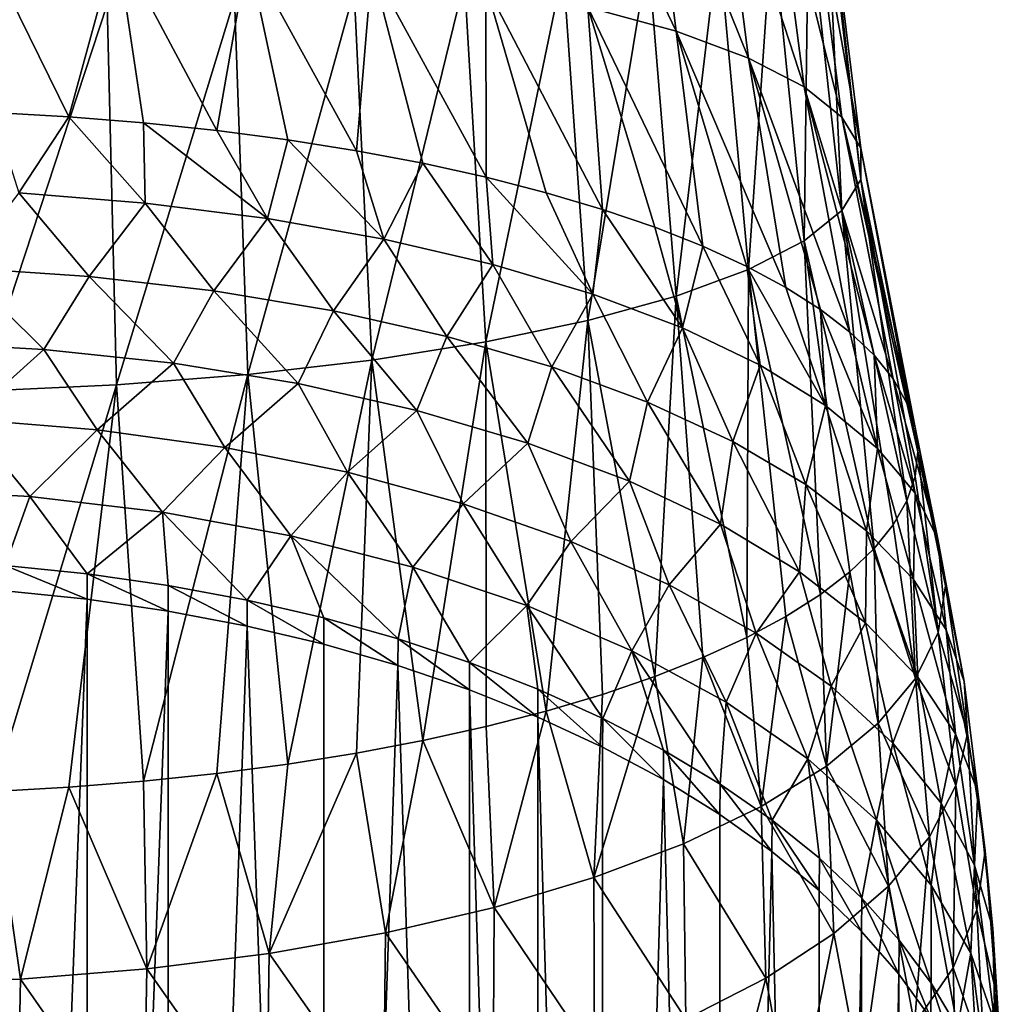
# Model space of a CAD drawing. Header units: metres. Extents: x -109 to 109, y -67 to 73.
# Tile 231 of 253: x 78 to 89, y 7 to 18. Entities that reach past the tile are written whole.
import ezdxf

# ---------------------------------------------------------------- set-up
doc = ezdxf.new("R2010")
doc.units = ezdxf.units.M
doc.layers.add('solid_508035_K244200000C76', color=7, linetype='CONTINUOUS')

msp = doc.modelspace()

# ---------------------------------------------------------------- linework, layer by layer
at = {"layer": 'solid_508035_K244200000C76'}
for points in [[(85.474907, 17.878889, -0.740767), (85.176659, 20.26729, -1.012772), (84.261925, 20.411709, 0.102039)], [(85.474907, 17.878889, -0.740767), (84.261925, 20.411709, 0.102039), (84.528732, 18.139994, 0.392305)], [(86.253181, 17.591105, -1.989613), (85.92907, 20.108118, -2.241492), (85.176659, 20.26729, -1.012772)], [(86.253181, 17.591105, -1.989613), (85.176659, 20.26729, -1.012772), (85.474907, 17.878889, -0.740767)], [(86.850998, 17.282297, -3.329685), (86.507019, 19.937317, -3.559968), (85.92907, 20.108118, -2.241492)], [(86.850998, 17.282297, -3.329685), (85.92907, 20.108118, -2.241492), (86.253181, 17.591105, -1.989613)], [(87.256119, 16.958179, -4.736196), (86.898674, 19.758047, -4.943811), (86.507019, 19.937317, -3.559968)], [(87.256119, 16.958179, -4.736196), (86.507019, 19.937317, -3.559968), (86.850998, 17.282297, -3.329685)], [(87.45932, 16.624619, -6.183687), (87.095123, 19.573555, -6.367974), (86.898674, 19.758047, -4.943811)], [(87.45932, 16.624619, -6.183687), (86.898674, 19.758047, -4.943811), (87.256119, 16.958179, -4.736196)], [(87.45932, 16.287889, -7.644932), (87.095123, 19.38731, -7.805671), (87.095123, 19.573555, -6.367974)], [(87.45932, 16.287889, -7.644932), (87.095123, 19.573555, -6.367974), (87.45932, 16.624619, -6.183687)], [(87.256119, 15.954329, -9.092422), (86.898674, 19.202818, -9.229834), (87.095123, 19.38731, -7.805671)], [(87.256119, 15.954329, -9.092422), (87.095123, 19.38731, -7.805671), (87.45932, 16.287889, -7.644932)], [(86.850998, 15.630212, -10.498934), (86.507019, 19.02355, -10.613678), (86.898674, 19.202818, -9.229834)], [(86.850998, 15.630212, -10.498934), (86.898674, 19.202818, -9.229834), (87.256119, 15.954329, -9.092422)], [(86.253181, 15.321404, -11.839005), (85.92907, 18.852749, -11.932154), (86.507019, 19.02355, -10.613678)], [(86.253181, 15.321404, -11.839005), (86.507019, 19.02355, -10.613678), (86.850998, 15.630212, -10.498934)], [(77.995644, 18.90004, 3.690535), (78.139008, 17.008709, 4.209717), (78.953011, 16.962015, 4.070701)], [(79.463768, 18.83148, 3.393018), (77.995644, 18.90004, 3.690535), (78.953011, 16.962015, 4.070701)], [(79.463768, 18.83148, 3.393018), (78.953011, 16.962015, 4.070701), (79.755684, 16.896976, 3.877068)], [(79.463768, 18.83148, 3.393018), (79.755684, 16.896976, 3.877068), (80.541321, 16.813995, 3.630018)], [(80.876846, 18.718937, 2.904639), (79.463768, 18.83148, 3.393018), (80.541321, 16.813995, 3.630018)], [(85.474907, 15.03362, -13.087852), (85.176659, 18.693575, -13.160873), (85.92907, 18.852749, -11.932154)], [(85.474907, 15.03362, -13.087852), (85.92907, 18.852749, -11.932154), (86.253181, 15.321404, -11.839005)], [(80.876846, 18.718937, 2.904639), (80.541321, 16.813995, 3.630018), (81.304726, 16.713558, 3.331001)], [(80.876846, 18.718937, 2.904639), (81.304726, 16.713558, 3.331001), (82.042816, 16.595947, 2.980853)], [(82.207687, 18.563978, 2.232188), (80.876846, 18.718937, 2.904639), (82.042816, 16.595947, 2.980853)], [(84.528732, 14.772514, -14.220923), (84.261925, 18.549158, -14.275684), (85.176659, 18.693575, -13.160873)], [(84.528732, 14.772514, -14.220923), (85.176659, 18.693575, -13.160873), (85.474907, 15.03362, -13.087852)], [(82.207687, 18.563978, 2.232188), (82.042816, 16.595947, 2.980853), (82.753616, 16.461533, 2.58068)], [(82.207687, 18.563978, 2.232188), (82.753616, 16.461533, 2.58068), (83.434196, 16.310957, 2.132388)], [(83.43235, 18.369682, 1.389041), (82.207687, 18.563978, 2.232188), (83.434196, 16.310957, 2.132388)], [(83.43235, 14.542826, -15.217659), (83.201973, 18.422117, -15.256357), (84.261925, 18.549158, -14.275684)], [(83.43235, 14.542826, -15.217659), (84.261925, 18.549158, -14.275684), (84.528732, 14.772514, -14.220923)], [(82.207687, 14.348531, -16.060808), (82.018013, 18.314653, -16.085917), (83.201973, 18.422117, -15.256357)], [(82.207687, 14.348531, -16.060808), (83.201973, 18.422117, -15.256357), (83.43235, 14.542826, -15.217659)], [(80.876846, 14.19357, -16.733257), (80.7314, 18.228945, -16.74753), (82.018013, 18.314653, -16.085917)], [(80.876846, 14.19357, -16.733257), (82.018013, 18.314653, -16.085917), (82.207687, 14.348531, -16.060808)], [(83.43235, 18.369682, 1.389041), (83.434196, 16.310957, 2.132388), (84.079491, 16.145369, 1.639404)], [(83.43235, 18.369682, 1.389041), (84.079491, 16.145369, 1.639404), (84.684662, 15.966099, 1.105688)], [(84.528732, 18.139994, 0.392305), (83.43235, 18.369682, 1.389041), (84.684662, 15.966099, 1.105688)], [(79.463768, 14.081028, -17.221638), (79.36528, 18.166698, -17.228039), (80.7314, 18.228945, -16.74753)], [(79.463768, 14.081028, -17.221638), (80.7314, 18.228945, -16.74753), (80.876846, 14.19357, -16.733257)], [(77.995644, 14.012468, -17.519154), (77.945946, 18.128778, -17.520761), (79.36528, 18.166698, -17.228039)], [(77.995644, 14.012468, -17.519154), (79.36528, 18.166698, -17.228039), (79.463768, 14.081028, -17.221638)], [(84.528732, 18.139994, 0.392305), (84.684662, 15.966099, 1.105688), (85.246727, 15.774083, 0.534023)], [(84.528732, 18.139994, 0.392305), (85.246727, 15.774083, 0.534023), (85.763626, 15.56988, -0.073926)], [(85.474907, 17.878889, -0.740767), (84.528732, 18.139994, 0.392305), (85.763626, 15.56988, -0.073926)], [(85.474907, 17.878889, -0.740767), (85.763626, 15.56988, -0.073926), (86.233482, 15.354186, -0.716081)], [(85.474907, 17.878889, -0.740767), (86.233482, 15.354186, -0.716081), (86.654457, 15.12809, -1.389209)], [(86.253181, 17.591105, -1.989613), (85.474907, 17.878889, -0.740767), (86.654457, 15.12809, -1.389209)], [(86.253181, 17.591105, -1.989613), (86.654457, 15.12809, -1.389209), (87.024559, 14.892756, -2.089838)], [(86.253181, 17.591105, -1.989613), (87.024559, 14.892756, -2.089838), (87.341591, 14.649516, -2.814003)], [(86.850998, 17.282297, -3.329685), (86.253181, 17.591105, -1.989613), (87.341591, 14.649516, -2.814003)], [(86.850998, 17.282297, -3.329685), (87.341591, 14.649516, -2.814003), (87.603279, 14.399907, -3.557133)], [(86.850998, 17.282297, -3.329685), (87.603279, 14.399907, -3.557133), (87.807739, 14.145382, -4.314897)], [(87.256119, 16.958179, -4.736196), (86.850998, 17.282297, -3.329685), (87.807739, 14.145382, -4.314897)], [(78.415985, 16.145004, 4.479937), (78.953011, 16.962015, 4.070701), (78.139008, 17.008709, 4.209717)], [(78.415985, 16.145004, 4.479937), (79.774094, 16.035044, 4.19555), (78.953011, 16.962015, 4.070701)], [(79.774094, 16.035044, 4.19555), (79.755684, 16.896976, 3.877068), (78.953011, 16.962015, 4.070701)], [(87.256119, 16.958179, -4.736196), (87.807739, 14.145382, -4.314897), (87.954018, 13.886852, -5.084585)], [(87.256119, 16.958179, -4.736196), (87.954018, 13.886852, -5.084585), (88.042053, 13.625088, -5.863903)], [(87.45932, 16.624619, -6.183687), (87.256119, 16.958179, -4.736196), (88.042053, 13.625088, -5.863903)], [(81.087318, 15.868861, 3.765755), (80.541321, 16.813995, 3.630018), (79.755684, 16.896976, 3.877068)], [(79.774094, 16.035044, 4.19555), (81.087318, 15.868861, 3.765755), (79.755684, 16.896976, 3.877068)], [(81.087318, 15.868861, 3.765755), (81.304726, 16.713558, 3.331001), (80.541321, 16.813995, 3.630018)], [(81.087318, 15.868861, 3.765755), (82.336922, 15.648086, 3.194773), (81.304726, 16.713558, 3.331001)], [(82.336922, 15.648086, 3.194773), (82.042816, 16.595947, 2.980853), (81.304726, 16.713558, 3.331001)], [(87.45932, 16.624619, -6.183687), (88.042053, 13.625088, -5.863903), (88.071495, 13.3613, -6.649244)], [(87.45932, 16.287889, -7.644932), (87.45932, 16.624619, -6.183687), (88.071495, 13.3613, -6.649244)], [(82.336922, 15.648086, 3.194773), (82.753616, 16.461533, 2.58068), (82.042816, 16.595947, 2.980853)], [(82.336922, 15.648086, 3.194773), (83.506065, 15.375787, 2.490536), (82.753616, 16.461533, 2.58068)], [(83.506065, 15.375787, 2.490536), (83.434196, 16.310957, 2.132388), (82.753616, 16.461533, 2.58068)], [(84.579605, 15.05627, 1.664181), (84.079491, 16.145369, 1.639404), (83.434196, 16.310957, 2.132388)], [(83.506065, 15.375787, 2.490536), (84.579605, 15.05627, 1.664181), (83.434196, 16.310957, 2.132388)], [(87.256119, 15.954329, -9.092422), (87.45932, 16.287889, -7.644932), (87.954018, 12.835747, -8.213904)], [(87.45932, 16.287889, -7.644932), (88.071495, 13.3613, -6.649244), (88.042053, 13.097512, -7.434586)], [(87.45932, 16.287889, -7.644932), (88.042053, 13.097512, -7.434586), (87.954018, 12.835747, -8.213904)], [(79.170959, 15.246819, 4.696301), (78.415985, 16.145004, 4.479937), (77.79686, 15.339048, 4.906157)], [(79.170959, 15.246819, 4.696301), (79.774094, 16.035044, 4.19555), (78.415985, 16.145004, 4.479937)], [(84.579605, 15.05627, 1.664181), (84.684662, 15.966099, 1.105688), (84.079491, 16.145369, 1.639404)], [(80.509995, 15.092179, 4.344441), (79.774094, 16.035044, 4.19555), (79.170959, 15.246819, 4.696301)], [(80.509995, 15.092179, 4.344441), (81.087318, 15.868861, 3.765755), (79.774094, 16.035044, 4.19555)], [(81.795807, 14.876799, 3.854372), (81.087318, 15.868861, 3.765755), (80.509995, 15.092179, 4.344441)], [(81.795807, 14.876799, 3.854372), (82.336922, 15.648086, 3.194773), (81.087318, 15.868861, 3.765755)], [(84.579605, 15.05627, 1.664181), (85.542412, 14.693881, 0.726947), (84.684662, 15.966099, 1.105688)], [(85.542412, 14.693881, 0.726947), (85.246727, 15.774083, 0.534023), (84.684662, 15.966099, 1.105688)], [(86.850998, 15.630212, -10.498934), (87.256119, 15.954329, -9.092422), (87.603279, 12.322692, -9.741356)], [(87.256119, 15.954329, -9.092422), (87.954018, 12.835747, -8.213904), (87.807739, 12.577217, -8.983592)], [(87.256119, 15.954329, -9.092422), (87.807739, 12.577217, -8.983592), (87.603279, 12.322692, -9.741356)], [(85.542412, 14.693881, 0.726947), (85.763626, 15.56988, -0.073926), (85.246727, 15.774083, 0.534023)], [(83.010918, 14.602893, 3.231139), (82.336922, 15.648086, 3.194773), (81.795807, 14.876799, 3.854372)], [(83.010918, 14.602893, 3.231139), (83.506065, 15.375787, 2.490536), (82.336922, 15.648086, 3.194773)], [(85.542412, 14.693881, 0.726947), (86.379814, 14.293093, -0.309597), (85.763626, 15.56988, -0.073926)], [(86.379814, 14.293093, -0.309597), (86.233482, 15.354186, -0.716081), (85.763626, 15.56988, -0.073926)], [(86.253181, 15.321404, -11.839005), (86.850998, 15.630212, -10.498934), (87.024559, 11.829844, -11.208651)], [(86.850998, 15.630212, -10.498934), (87.603279, 12.322692, -9.741356), (87.341591, 12.073083, -10.484486)], [(86.850998, 15.630212, -10.498934), (87.341591, 12.073083, -10.484486), (87.024559, 11.829844, -11.208651)], [(77.79686, 15.339048, 4.906157), (77.266174, 14.538811, 5.330523), (78.685387, 14.462197, 5.175581)], [(79.170959, 15.246819, 4.696301), (77.79686, 15.339048, 4.906157), (78.685387, 14.462197, 5.175581)], [(84.140221, 14.27468, 2.484337), (83.506065, 15.375787, 2.490536), (83.010918, 14.602893, 3.231139)], [(84.140221, 14.27468, 2.484337), (84.579605, 15.05627, 1.664181), (83.506065, 15.375787, 2.490536)], [(87.081215, 13.859547, -1.430862), (86.654457, 15.12809, -1.389209), (86.233482, 15.354186, -0.716081)], [(86.379814, 14.293093, -0.309597), (87.081215, 13.859547, -1.430862), (86.233482, 15.354186, -0.716081)], [(79.170959, 15.246819, 4.696301), (78.685387, 14.462197, 5.175581), (80.075348, 14.31352, 4.874897)], [(80.509995, 15.092179, 4.344441), (79.170959, 15.246819, 4.696301), (80.075348, 14.31352, 4.874897)], [(85.474907, 15.03362, -13.087852), (86.253181, 15.321404, -11.839005), (86.233482, 11.368413, -12.582408)], [(86.253181, 15.321404, -11.839005), (86.654457, 11.59451, -11.909279), (86.233482, 11.368413, -12.582408)], [(86.253181, 15.321404, -11.839005), (87.024559, 11.829844, -11.208651), (86.654457, 11.59451, -11.909279)], [(87.081215, 13.859547, -1.430862), (87.024559, 14.892756, -2.089838), (86.654457, 15.12809, -1.389209)], [(80.509995, 15.092179, 4.344441), (80.075348, 14.31352, 4.874897), (81.41703, 14.094705, 4.432366)], [(81.795807, 14.876799, 3.854372), (80.509995, 15.092179, 4.344441), (81.41703, 14.094705, 4.432366)], [(85.169167, 13.89683, 1.624591), (84.579605, 15.05627, 1.664181), (84.140221, 14.27468, 2.484337)], [(84.528732, 14.772514, -14.220923), (85.474907, 15.03362, -13.087852), (85.246727, 10.948516, -13.832512)], [(85.169167, 13.89683, 1.624591), (85.542412, 14.693881, 0.726947), (84.579605, 15.05627, 1.664181)], [(85.474907, 15.03362, -13.087852), (85.763626, 11.15272, -13.224563), (85.246727, 10.948516, -13.832512)], [(85.474907, 15.03362, -13.087852), (86.233482, 11.368413, -12.582408), (85.763626, 11.15272, -13.224563)], [(81.795807, 14.876799, 3.854372), (81.41703, 14.094705, 4.432366), (82.691574, 13.807858, 3.85225)], [(83.010918, 14.602893, 3.231139), (81.795807, 14.876799, 3.854372), (82.691574, 13.807858, 3.85225)], [(87.638191, 13.399517, -2.620621), (87.341591, 14.649516, -2.814003), (87.024559, 14.892756, -2.089838)], [(87.081215, 13.859547, -1.430862), (87.638191, 13.399517, -2.620621), (87.024559, 14.892756, -2.089838)], [(83.43235, 14.542826, -15.217659), (84.528732, 14.772514, -14.220923), (84.079491, 10.57723, -14.937893)], [(84.528732, 14.772514, -14.220923), (84.684662, 10.7565, -14.404177), (84.079491, 10.57723, -14.937893)], [(84.528732, 14.772514, -14.220923), (85.246727, 10.948516, -13.832512), (84.684662, 10.7565, -14.404177)], [(83.010918, 14.602893, 3.231139), (82.691574, 13.807858, 3.85225), (83.882347, 13.457102, 3.142881)], [(84.140221, 14.27468, 2.484337), (83.010918, 14.602893, 3.231139), (83.882347, 13.457102, 3.142881)], [(86.083199, 13.474012, 0.662529), (85.542412, 14.693881, 0.726947), (85.169167, 13.89683, 1.624591)], [(86.083199, 13.474012, 0.662529), (86.379814, 14.293093, -0.309597), (85.542412, 14.693881, 0.726947)], [(87.638191, 13.399517, -2.620621), (87.603279, 14.399907, -3.557133), (87.341591, 14.649516, -2.814003)], [(78.685387, 14.462197, 5.175581), (77.266174, 14.538811, 5.330523), (77.848557, 13.713939, 5.705459)], [(82.207687, 14.348531, -16.060808), (83.43235, 14.542826, -15.217659), (82.753616, 10.261066, -15.879169)], [(83.43235, 14.542826, -15.217659), (83.434196, 10.411642, -15.430877), (82.753616, 10.261066, -15.879169)], [(83.43235, 14.542826, -15.217659), (84.079491, 10.57723, -14.937893), (83.434196, 10.411642, -15.430877)], [(78.685387, 14.462197, 5.175581), (77.848557, 13.713939, 5.705459), (79.256355, 13.599449, 5.498031)], [(80.075348, 14.31352, 4.874897), (78.685387, 14.462197, 5.175581), (79.256355, 13.599449, 5.498031)], [(88.042366, 12.919284, -3.86263), (87.807739, 14.145382, -4.314897), (87.603279, 14.399907, -3.557133)], [(87.638191, 13.399517, -2.620621), (88.042366, 12.919284, -3.86263), (87.603279, 14.399907, -3.557133)], [(80.075348, 14.31352, 4.874897), (79.256355, 13.599449, 5.498031), (80.628021, 13.40824, 5.151605)], [(81.41703, 14.094705, 4.432366), (80.075348, 14.31352, 4.874897), (80.628021, 13.40824, 5.151605)], [(80.876846, 14.19357, -16.733257), (82.207687, 14.348531, -16.060808), (81.304726, 10.009041, -16.62949)], [(82.207687, 14.348531, -16.060808), (82.042816, 10.126652, -16.279341), (81.304726, 10.009041, -16.62949)], [(82.207687, 14.348531, -16.060808), (82.753616, 10.261066, -15.879169), (82.042816, 10.126652, -16.279341)], [(86.869339, 13.011398, -0.390084), (86.379814, 14.293093, -0.309597), (86.083199, 13.474012, 0.662529)], [(86.869339, 13.011398, -0.390084), (87.081215, 13.859547, -1.430862), (86.379814, 14.293093, -0.309597)], [(79.463768, 14.081028, -17.221638), (80.876846, 14.19357, -16.733257), (79.755684, 9.825624, -17.175556)], [(80.876846, 14.19357, -16.733257), (80.541321, 9.908605, -16.928507), (79.755684, 9.825624, -17.175556)], [(80.876846, 14.19357, -16.733257), (81.304726, 10.009041, -16.62949), (80.541321, 9.908605, -16.928507)], [(84.140221, 14.27468, 2.484337), (83.882347, 13.457102, 3.142881), (84.974037, 13.047812, 2.315136)], [(85.169167, 13.89683, 1.624591), (84.140221, 14.27468, 2.484337), (84.974037, 13.047812, 2.315136)], [(77.995644, 14.012468, -17.519154), (79.463768, 14.081028, -17.221638), (78.139008, 9.71389, -17.508205)], [(79.463768, 14.081028, -17.221638), (78.953011, 9.760584, -17.369188), (78.139008, 9.71389, -17.508205)], [(79.463768, 14.081028, -17.221638), (79.755684, 9.825624, -17.175556), (78.953011, 9.760584, -17.369188)], [(81.41703, 14.094705, 4.432366), (80.628021, 13.40824, 5.151605), (81.944984, 13.14236, 4.669891)], [(82.691574, 13.807858, 3.85225), (81.41703, 14.094705, 4.432366), (81.944984, 13.14236, 4.669891)], [(88.286385, 12.425215, -5.140425), (87.954018, 13.886852, -5.084585), (87.807739, 14.145382, -4.314897)], [(88.042366, 12.919284, -3.86263), (88.286385, 12.425215, -5.140425), (87.807739, 14.145382, -4.314897)], [(85.169167, 13.89683, 1.624591), (84.974037, 13.047812, 2.315136), (85.951393, 12.585387, 1.37993)], [(86.083199, 13.474012, 0.662529), (85.169167, 13.89683, 1.624591), (85.951393, 12.585387, 1.37993)], [(87.518791, 12.515512, -1.518406), (87.081215, 13.859547, -1.430862), (86.869339, 13.011398, -0.390084)], [(87.518791, 12.515512, -1.518406), (87.638191, 13.399517, -2.620621), (87.081215, 13.859547, -1.430862)], [(88.286385, 12.425215, -5.140425), (88.042053, 13.625088, -5.863903), (87.954018, 13.886852, -5.084585)], [(82.691574, 13.807858, 3.85225), (81.944984, 13.14236, 4.669891), (83.189384, 12.804554, 4.057863)], [(83.882347, 13.457102, 3.142881), (82.691574, 13.807858, 3.85225), (83.189384, 12.804554, 4.057863)], [(77.848557, 13.713939, 5.705459), (77.080025, 12.962559, 6.212561), (78.532532, 12.882126, 6.081214)], [(79.256355, 13.599449, 5.498031), (77.848557, 13.713939, 5.705459), (78.532532, 12.882126, 6.081214)], [(79.256355, 13.599449, 5.498031), (78.532532, 12.882126, 6.081214), (79.957558, 12.714148, 5.806905)], [(80.628021, 13.40824, 5.151605), (79.256355, 13.599449, 5.498031), (79.957558, 12.714148, 5.806905)], [(88.368423, 11.924129, -6.436365), (88.071495, 13.3613, -6.649244), (88.042053, 13.625088, -5.863903)], [(88.286385, 12.425215, -5.140425), (88.368423, 11.924129, -6.436365), (88.042053, 13.625088, -5.863903)], [(83.882347, 13.457102, 3.142881), (83.189384, 12.804554, 4.057863), (84.345787, 12.40002, 3.324942)], [(84.974037, 13.047812, 2.315136), (83.882347, 13.457102, 3.142881), (84.345787, 12.40002, 3.324942)], [(86.083199, 13.474012, 0.662529), (85.951393, 12.585387, 1.37993), (86.799767, 12.075445, 0.348626)], [(86.869339, 13.011398, -0.390084), (86.083199, 13.474012, 0.662529), (86.799767, 12.075445, 0.348626)], [(80.628021, 13.40824, 5.151605), (79.957558, 12.714148, 5.806905), (81.335419, 12.460969, 5.393463)], [(81.944984, 13.14236, 4.669891), (80.628021, 13.40824, 5.151605), (81.335419, 12.460969, 5.393463)], [(88.023491, 11.993098, -2.707083), (87.638191, 13.399517, -2.620621), (87.518791, 12.515512, -1.518406)], [(88.023491, 11.993098, -2.707083), (88.042366, 12.919284, -3.86263), (87.638191, 13.399517, -2.620621)], [(88.288483, 11.422997, -7.732423), (88.042053, 13.097512, -7.434586), (88.071495, 13.3613, -6.649244)], [(88.368423, 11.924129, -6.436365), (88.288483, 11.422997, -7.732423), (88.071495, 13.3613, -6.649244)], [(81.944984, 13.14236, 4.669891), (81.335419, 12.460969, 5.393463), (82.646568, 12.125058, 4.844921)], [(83.189384, 12.804554, 4.057863), (81.944984, 13.14236, 4.669891), (82.646568, 12.125058, 4.844921)], [(84.974037, 13.047812, 2.315136), (84.345787, 12.40002, 3.324942), (85.3993, 11.934496, 2.481521)], [(85.951393, 12.585387, 1.37993), (84.974037, 13.047812, 2.315136), (85.3993, 11.934496, 2.481521)], [(86.869339, 13.011398, -0.390084), (86.799767, 12.075445, 0.348626), (87.50885, 11.525136, -0.764315)], [(87.518791, 12.515512, -1.518406), (86.869339, 13.011398, -0.390084), (87.50885, 11.525136, -0.764315)], [(88.288483, 11.422997, -7.732423), (87.954018, 12.835747, -8.213904), (88.042053, 13.097512, -7.434586)], [(78.532532, 12.882126, 6.081214), (77.080025, 12.962559, 6.212561), (78.270493, 12.140468, 6.607021)], [(88.375374, 11.45091, -3.940758), (88.042366, 12.919284, -3.86263), (88.023491, 11.993098, -2.707083)], [(88.375374, 11.45091, -3.940758), (88.286385, 12.425215, -5.140425), (88.042366, 12.919284, -3.86263)], [(78.532532, 12.882126, 6.081214), (78.270493, 12.140468, 6.607021), (79.150986, 12.051602, 6.475596)], [(79.957558, 12.714148, 5.806905), (78.532532, 12.882126, 6.081214), (79.150986, 12.051602, 6.475596)], [(83.189384, 12.804554, 4.057863), (82.646568, 12.125058, 4.844921), (83.873459, 11.71107, 4.168877)], [(84.345787, 12.40002, 3.324942), (83.189384, 12.804554, 4.057863), (83.873459, 11.71107, 4.168877)], [(88.04657, 10.928792, -9.010569), (87.807739, 12.577217, -8.983592), (87.954018, 12.835747, -8.213904)], [(88.288483, 11.422997, -7.732423), (88.04657, 10.928792, -9.010569), (87.954018, 12.835747, -8.213904)], [(79.957558, 12.714148, 5.806905), (79.150986, 12.051602, 6.475596), (80.019081, 11.927808, 6.292512)], [(79.957558, 12.714148, 5.806905), (80.019081, 11.927808, 6.292512), (80.867958, 11.770003, 6.059129)], [(81.335419, 12.460969, 5.393463), (79.957558, 12.714148, 5.806905), (80.867958, 11.770003, 6.059129)], [(85.951393, 12.585387, 1.37993), (85.3993, 11.934496, 2.481521), (86.335052, 11.413721, 1.537998)], [(86.799767, 12.075445, 0.348626), (85.951393, 12.585387, 1.37993), (86.335052, 11.413721, 1.537998)], [(87.518791, 12.515512, -1.518406), (87.50885, 11.525136, -0.764315), (88.070168, 10.942258, -1.943125)], [(88.023491, 11.993098, -2.707083), (87.518791, 12.515512, -1.518406), (88.070168, 10.942258, -1.943125)], [(88.04657, 10.928792, -9.010569), (87.603279, 12.322692, -9.741356), (87.807739, 12.577217, -8.983592)], [(81.335419, 12.460969, 5.393463), (80.867958, 11.770003, 6.059129), (81.692162, 11.579174, 5.776905)], [(81.335419, 12.460969, 5.393463), (81.692162, 11.579174, 5.776905), (82.489166, 11.355709, 5.446415)], [(82.646568, 12.125058, 4.844921), (81.335419, 12.460969, 5.393463), (82.489166, 11.355709, 5.446415)], [(84.345787, 12.40002, 3.324942), (83.873459, 11.71107, 4.168877), (85.000252, 11.225514, 3.375963)], [(85.3993, 11.934496, 2.481521), (84.345787, 12.40002, 3.324942), (85.000252, 11.225514, 3.375963)], [(88.568832, 10.89592, -5.203559), (88.368423, 11.924129, -6.436365), (88.286385, 12.425215, -5.140425)], [(88.568832, 10.89592, -5.203559), (88.286385, 12.425215, -5.140425), (88.375374, 11.45091, -3.940758)], [(87.64444, 10.448339, -10.25315), (87.341591, 12.073083, -10.484486), (87.603279, 12.322692, -9.741356)], [(88.04657, 10.928792, -9.010569), (87.64444, 10.448339, -10.25315), (87.603279, 12.322692, -9.741356)], [(78.270493, 12.140468, 6.607021), (78.270065, 11.869937, 6.793214), (79.150345, 11.778962, 6.663289)], [(79.150986, 12.051602, 6.475596), (78.270493, 12.140468, 6.607021), (79.150345, 11.778962, 6.663289)], [(82.646568, 12.125058, 4.844921), (82.489166, 11.355709, 5.446415), (83.257034, 11.100224, 5.06857)], [(83.873459, 11.71107, 4.168877), (82.646568, 12.125058, 4.844921), (83.257034, 11.100224, 5.06857)], [(86.799767, 12.075445, 0.348626), (86.335052, 11.413721, 1.537998), (87.139771, 10.844061, 0.505904)], [(87.50885, 11.525136, -0.764315), (86.799767, 12.075445, 0.348626), (87.139771, 10.844061, 0.505904)], [(87.089394, 9.988006, -11.443691), (87.024559, 11.829844, -11.208651), (87.341591, 12.073083, -10.484486)], [(87.64444, 10.448339, -10.25315), (87.089394, 9.988006, -11.443691), (87.341591, 12.073083, -10.484486)], [(79.150986, 12.051602, 6.475596), (79.150345, 11.778962, 6.663289), (80.018242, 11.652226, 6.482292)], [(80.019081, 11.927808, 6.292512), (79.150986, 12.051602, 6.475596), (80.018242, 11.652226, 6.482292)], [(88.023491, 11.993098, -2.707083), (88.070168, 10.942258, -1.943125), (88.475243, 10.334609, -3.172031)], [(88.375374, 11.45091, -3.940758), (88.023491, 11.993098, -2.707083), (88.475243, 10.334609, -3.172031)], [(79.150345, 11.778962, 6.663289), (78.270065, 11.869937, 6.793214), (78.271889, -11.498046, 23.155331)], [(80.019081, 11.927808, 6.292512), (80.018242, 11.652226, 6.482292), (80.866913, 11.490673, 6.25157)], [(80.867958, 11.770003, 6.059129), (80.019081, 11.927808, 6.292512), (80.866913, 11.490673, 6.25157)], [(85.3993, 11.934496, 2.481521), (85.000252, 11.225514, 3.375963), (86.011169, 10.674961, 2.476909)], [(86.335052, 11.413721, 1.537998), (85.3993, 11.934496, 2.481521), (86.011169, 10.674961, 2.476909)], [(88.603271, 10.335564, -6.478571), (88.288483, 11.422997, -7.732423), (88.368423, 11.924129, -6.436365)], [(88.603271, 10.335564, -6.478571), (88.368423, 11.924129, -6.436365), (88.568832, 10.89592, -5.203559)], [(79.150345, 11.778962, 6.663289), (78.271889, -11.498046, 23.155331), (79.154099, -11.589337, 23.024952)], [(80.018242, 11.652226, 6.482292), (79.150345, 11.778962, 6.663289), (79.154099, -11.589337, 23.024952)], [(80.867958, 11.770003, 6.059129), (80.866913, 11.490673, 6.25157), (81.690918, 11.295311, 5.972564)], [(81.692162, 11.579174, 5.776905), (80.867958, 11.770003, 6.059129), (81.690918, 11.295311, 5.972564)], [(87.089394, 9.988006, -11.443691), (86.654457, 11.59451, -11.909279), (87.024559, 11.829844, -11.208651)], [(80.018242, 11.652226, 6.482292), (79.154099, -11.589337, 23.024952), (80.022896, -11.716392, 22.8435)], [(80.866913, 11.490673, 6.25157), (80.018242, 11.652226, 6.482292), (80.022896, -11.716392, 22.8435)], [(83.873459, 11.71107, 4.168877), (83.257034, 11.100224, 5.06857), (83.991806, 10.814213, 4.645579)], [(83.873459, 11.71107, 4.168877), (83.991806, 10.814213, 4.645579), (84.688042, 10.499935, 4.180783)], [(85.000252, 11.225514, 3.375963), (83.873459, 11.71107, 4.168877), (84.688042, 10.499935, 4.180783)], [(81.692162, 11.579174, 5.776905), (81.690918, 11.295311, 5.972564), (82.487732, 11.066539, 5.645843)], [(82.489166, 11.355709, 5.446415), (81.692162, 11.579174, 5.776905), (82.487732, 11.066539, 5.645843)], [(86.389816, 9.554075, -12.56595), (86.233482, 11.368413, -12.582408), (86.654457, 11.59451, -11.909279)], [(87.089394, 9.988006, -11.443691), (86.389816, 9.554075, -12.56595), (86.654457, 11.59451, -11.909279)], [(80.866913, 11.490673, 6.25157), (80.022896, -11.716392, 22.8435), (81.693001, -12.073068, 22.334116)], [(81.690918, 11.295311, 5.972564), (80.866913, 11.490673, 6.25157), (81.693001, -12.073068, 22.334116)], [(87.50885, 11.525136, -0.764315), (87.139771, 10.844061, 0.505904), (87.804489, 10.233533, -0.60023)], [(88.070168, 10.942258, -1.943125), (87.50885, 11.525136, -0.764315), (87.804489, 10.233533, -0.60023)], [(88.478676, 9.77733, -7.748753), (88.04657, 10.928792, -9.010569), (88.288483, 11.422997, -7.732423)], [(88.478676, 9.77733, -7.748753), (88.288483, 11.422997, -7.732423), (88.603271, 10.335564, -6.478571)], [(88.375374, 11.45091, -3.940758), (88.475243, 10.334609, -3.172031), (88.716873, 9.710116, -4.435002)], [(88.568832, 10.89592, -5.203559), (88.375374, 11.45091, -3.940758), (88.716873, 9.710116, -4.435002)], [(82.489166, 11.355709, 5.446415), (82.487732, 11.066539, 5.645843), (83.255417, 10.804985, 5.272305)], [(83.257034, 11.100224, 5.06857), (82.489166, 11.355709, 5.446415), (83.255417, 10.804985, 5.272305)], [(86.389816, 9.554075, -12.56595), (85.763626, 11.15272, -13.224563), (86.233482, 11.368413, -12.582408)], [(86.335052, 11.413721, 1.537998), (86.011169, 10.674961, 2.476909), (86.8909, 10.066168, 1.482749)], [(87.139771, 10.844061, 0.505904), (86.335052, 11.413721, 1.537998), (86.8909, 10.066168, 1.482749)], [(82.487732, 11.066539, 5.645843), (81.690918, 11.295311, 5.972564), (81.693001, -12.073068, 22.334116)], [(85.000252, 11.225514, 3.375963), (84.688042, 10.499935, 4.180783), (85.341331, 10.15956, 3.677391)], [(85.000252, 11.225514, 3.375963), (85.341331, 10.15956, 3.677391), (85.94854, 9.794745, 3.137853)], [(86.011169, 10.674961, 2.476909), (85.000252, 11.225514, 3.375963), (85.94854, 9.794745, 3.137853)], [(85.554123, 9.152822, -13.603697), (85.246727, 10.948516, -13.832512), (85.763626, 11.15272, -13.224563)], [(86.389816, 9.554075, -12.56595), (85.554123, 9.152822, -13.603697), (85.763626, 11.15272, -13.224563)], [(82.487732, 11.066539, 5.645843), (81.693001, -12.073068, 22.334116), (83.252464, -12.561757, 21.636194)], [(83.255417, 10.804985, 5.272305), (82.487732, 11.066539, 5.645843), (83.252464, -12.561757, 21.636194)], [(83.257034, 11.100224, 5.06857), (83.255417, 10.804985, 5.272305), (83.990005, 10.512181, 4.854138)], [(83.991806, 10.814213, 4.645579), (83.257034, 11.100224, 5.06857), (83.990005, 10.512181, 4.854138)], [(84.59285, 8.789906, -14.542296), (84.684662, 10.7565, -14.404177), (85.246727, 10.948516, -13.832512)], [(85.554123, 9.152822, -13.603697), (84.59285, 8.789906, -14.542296), (85.246727, 10.948516, -13.832512)], [(88.195107, 9.228705, -8.997072), (87.64444, 10.448339, -10.25315), (88.04657, 10.928792, -9.010569)], [(88.070168, 10.942258, -1.943125), (87.804489, 10.233533, -0.60023), (88.320953, 9.590431, -1.765383)], [(88.195107, 9.228705, -8.997072), (88.04657, 10.928792, -9.010569), (88.478676, 9.77733, -7.748753)], [(88.475243, 10.334609, -3.172031), (88.070168, 10.942258, -1.943125), (88.320953, 9.590431, -1.765383)], [(88.568832, 10.89592, -5.203559), (88.716873, 9.710116, -4.435002), (88.793488, 9.077276, -5.714854)], [(88.603271, 10.335564, -6.478571), (88.568832, 10.89592, -5.203559), (88.793488, 9.077276, -5.714854)], [(83.255417, 10.804985, 5.272305), (83.252464, -12.561757, 21.636194), (83.987343, -12.854508, 21.218102)], [(83.990005, 10.512181, 4.854138), (83.255417, 10.804985, 5.272305), (83.987343, -12.854508, 21.218102)], [(83.991806, 10.814213, 4.645579), (83.990005, 10.512181, 4.854138), (84.686081, 10.190438, 4.394642)], [(84.688042, 10.499935, 4.180783), (83.991806, 10.814213, 4.645579), (84.686081, 10.190438, 4.394642)], [(87.139771, 10.844061, 0.505904), (86.8909, 10.066168, 1.482749), (87.628319, 9.407653, 0.407392)], [(87.804489, 10.233533, -0.60023), (87.139771, 10.844061, 0.505904), (87.628319, 9.407653, 0.407392)], [(84.59285, 8.789906, -14.542296), (84.079491, 10.57723, -14.937893), (84.684662, 10.7565, -14.404177)], [(83.52066, 8.469804, -15.370164), (83.434196, 10.411642, -15.430877), (84.079491, 10.57723, -14.937893)], [(84.59285, 8.789906, -14.542296), (83.52066, 8.469804, -15.370164), (84.079491, 10.57723, -14.937893)], [(86.011169, 10.674961, 2.476909), (85.94854, 9.794745, 3.137853), (86.506775, 9.406929, 2.564299)], [(86.8909, 10.066168, 1.482749), (86.011169, 10.674961, 2.476909), (86.506775, 9.406929, 2.564299)], [(83.990005, 10.512181, 4.854138), (83.987343, -12.854508, 21.218102), (84.68615, -13.17743, 20.756922)], [(84.686081, 10.190438, 4.394642), (83.990005, 10.512181, 4.854138), (84.68615, -13.17743, 20.756922)], [(84.688042, 10.499935, 4.180783), (84.686081, 10.190438, 4.394642), (85.339218, 9.841978, 3.89699)], [(85.341331, 10.15956, 3.677391), (84.688042, 10.499935, 4.180783), (85.339218, 9.841978, 3.89699)], [(83.52066, 8.469804, -15.370164), (82.753616, 10.261066, -15.879169), (83.434196, 10.411642, -15.430877)], [(87.755608, 8.696899, -10.207123), (87.089394, 9.988006, -11.443691), (87.64444, 10.448339, -10.25315)], [(87.755608, 8.696899, -10.207123), (87.64444, 10.448339, -10.25315), (88.195107, 9.228705, -8.997072)], [(82.352654, 8.196863, -16.076059), (82.042816, 10.126652, -16.279341), (82.753616, 10.261066, -15.879169)], [(83.52066, 8.469804, -15.370164), (82.352654, 8.196863, -16.076059), (82.753616, 10.261066, -15.879169)], [(88.475243, 10.334609, -3.172031), (88.320953, 9.590431, -1.765383), (88.680916, 8.923046, -2.974529)], [(88.716873, 9.710116, -4.435002), (88.475243, 10.334609, -3.172031), (88.680916, 8.923046, -2.974529)], [(88.478676, 9.77733, -7.748753), (88.603271, 10.335564, -6.478571), (88.705078, 8.444746, -6.99408)], [(88.603271, 10.335564, -6.478571), (88.793488, 9.077276, -5.714854), (88.705078, 8.444746, -6.99408)], [(85.339218, 9.841978, 3.89699), (84.686081, 10.190438, 4.394642), (84.68615, -13.17743, 20.756922)], [(85.341331, 10.15956, 3.677391), (85.339218, 9.841978, 3.89699), (85.946281, 9.468498, 3.363605)], [(85.94854, 9.794745, 3.137853), (85.341331, 10.15956, 3.677391), (85.946281, 9.468498, 3.363605)], [(87.804489, 10.233533, -0.60023), (87.628319, 9.407653, 0.407392), (88.214661, 8.708899, -0.733675)], [(88.320953, 9.590431, -1.765383), (87.804489, 10.233533, -0.60023), (88.214661, 8.708899, -0.733675)], [(81.104004, 7.975394, -16.648838), (81.304726, 10.009041, -16.62949), (82.042816, 10.126652, -16.279341)], [(82.352654, 8.196863, -16.076059), (81.104004, 7.975394, -16.648838), (82.042816, 10.126652, -16.279341)], [(86.8909, 10.066168, 1.482749), (86.506775, 9.406929, 2.564299), (87.014236, 8.997312, 1.958502)], [(86.8909, 10.066168, 1.482749), (87.014236, 8.997312, 1.958502), (87.469849, 8.567031, 1.322145)], [(87.628319, 9.407653, 0.407392), (86.8909, 10.066168, 1.482749), (87.469849, 8.567031, 1.322145)], [(81.104004, 7.975394, -16.648838), (80.541321, 9.908605, -16.928507), (81.304726, 10.009041, -16.62949)], [(87.167854, 8.188696, -11.363468), (86.389816, 9.554075, -12.56595), (87.089394, 9.988006, -11.443691)], [(87.167854, 8.188696, -11.363468), (87.089394, 9.988006, -11.443691), (87.755608, 8.696899, -10.207123)], [(79.791481, 7.808491, -17.080494), (79.755684, 9.825624, -17.175556), (80.541321, 9.908605, -16.928507)], [(81.104004, 7.975394, -16.648838), (79.791481, 7.808491, -17.080494), (80.541321, 9.908605, -16.928507)], [(85.339218, 9.841978, 3.89699), (84.68615, -13.17743, 20.756922), (85.948135, -13.900562, 19.724182)], [(85.946281, 9.468498, 3.363605), (85.339218, 9.841978, 3.89699), (85.948135, -13.900562, 19.724182)], [(78.43383, 7.69779, -17.366795), (78.139008, 9.71389, -17.508205), (78.953011, 9.760584, -17.369188)], [(79.791481, 7.808491, -17.080494), (78.43383, 7.69779, -17.366795), (78.953011, 9.760584, -17.369188)], [(79.791481, 7.808491, -17.080494), (78.953011, 9.760584, -17.369188), (79.755684, 9.825624, -17.175556)], [(85.94854, 9.794745, 3.137853), (85.946281, 9.468498, 3.363605), (86.504379, 9.07147, 2.796591)], [(86.506775, 9.406929, 2.564299), (85.94854, 9.794745, 3.137853), (86.504379, 9.07147, 2.796591)], [(88.195107, 9.228705, -8.997072), (88.478676, 9.77733, -7.748753), (88.45166, 7.82118, -8.255175)], [(88.478676, 9.77733, -7.748753), (88.705078, 8.444746, -6.99408), (88.45166, 7.82118, -8.255175)], [(78.43383, 7.69779, -17.366795), (77.049889, 7.644844, -17.503729), (78.139008, 9.71389, -17.508205)], [(88.716873, 9.710116, -4.435002), (88.680916, 8.923046, -2.974529), (88.87867, 8.239952, -4.212138)], [(88.793488, 9.077276, -5.714854), (88.716873, 9.710116, -4.435002), (88.87867, 8.239952, -4.212138)], [(86.439919, 7.710844, -12.450753), (85.554123, 9.152822, -13.603697), (86.389816, 9.554075, -12.56595)], [(86.439919, 7.710844, -12.450753), (86.389816, 9.554075, -12.56595), (87.167854, 8.188696, -11.363468)], [(88.320953, 9.590431, -1.765383), (88.214661, 8.708899, -0.733675), (88.641167, 7.9794, -1.924946)], [(88.680916, 8.923046, -2.974529), (88.320953, 9.590431, -1.765383), (88.641167, 7.9794, -1.924946)], [(86.504379, 9.07147, 2.796591), (85.946281, 9.468498, 3.363605), (85.948135, -13.900562, 19.724182)], [(86.506775, 9.406929, 2.564299), (86.504379, 9.07147, 2.796591), (87.011719, 8.652123, 2.197701)], [(87.014236, 8.997312, 1.958502), (86.506775, 9.406929, 2.564299), (87.011719, 8.652123, 2.197701)], [(87.628319, 9.407653, 0.407392), (87.469849, 8.567031, 1.322145), (87.871048, 8.118272, 0.65846)], [(87.628319, 9.407653, 0.407392), (87.871048, 8.118272, 0.65846), (88.214218, 7.654842, -0.026922)], [(88.214661, 8.708899, -0.733675), (87.628319, 9.407653, 0.407392), (88.214218, 7.654842, -0.026922)], [(87.755608, 8.696899, -10.207123), (88.195107, 9.228705, -8.997072), (88.035133, 7.215043, -9.481024)], [(88.195107, 9.228705, -8.997072), (88.45166, 7.82118, -8.255175), (88.035133, 7.215043, -9.481024)], [(85.579971, 7.270063, -13.453689), (84.59285, 8.789906, -14.542296), (85.554123, 9.152822, -13.603697)], [(85.579971, 7.270063, -13.453689), (85.554123, 9.152822, -13.603697), (86.439919, 7.710844, -12.450753)], [(86.504379, 9.07147, 2.796591), (85.948135, -13.900562, 19.724182), (87.01297, -14.716822, 18.558443)], [(87.011719, 8.652123, 2.197701), (86.504379, 9.07147, 2.796591), (87.01297, -14.716822, 18.558443)], [(87.014236, 8.997312, 1.958502), (87.011719, 8.652123, 2.197701), (87.467216, 8.211622, 1.5686)], [(87.469849, 8.567031, 1.322145), (87.014236, 8.997312, 1.958502), (87.467216, 8.211622, 1.5686)], [(88.705078, 8.444746, -6.99408), (88.793488, 9.077276, -5.714854), (88.913589, 7.550283, -5.461658)], [(88.793488, 9.077276, -5.714854), (88.87867, 8.239952, -4.212138), (88.913589, 7.550283, -5.461658)], [(88.680916, 8.923046, -2.974529), (88.641167, 7.9794, -1.924946), (88.900108, 7.228776, -3.150717)], [(88.87867, 8.239952, -4.212138), (88.680916, 8.923046, -2.974529), (88.900108, 7.228776, -3.150717)], [(84.598999, 6.872165, -14.359051), (83.52066, 8.469804, -15.370164), (84.59285, 8.789906, -14.542296)], [(84.598999, 6.872165, -14.359051), (84.59285, 8.789906, -14.542296), (85.579971, 7.270063, -13.453689)], [(87.167854, 8.188696, -11.363468), (87.755608, 8.696899, -10.207123), (87.462975, 6.634234, -10.655648)], [(87.755608, 8.696899, -10.207123), (88.035133, 7.215043, -9.481024), (87.462975, 6.634234, -10.655648)], [(88.214661, 8.708899, -0.733675), (88.214218, 7.654842, -0.026922), (88.496643, 7.18053, -0.728398)], [(88.641167, 7.9794, -1.924946), (88.214661, 8.708899, -0.733675), (88.496643, 7.18053, -0.728398)], [(87.467216, 8.211622, 1.5686), (87.011719, 8.652123, 2.197701), (87.01297, -14.716822, 18.558443)], [(87.469849, 8.567031, 1.322145), (87.467216, 8.211622, 1.5686), (87.868324, 7.752204, 0.912483)], [(87.871048, 8.118272, 0.65846), (87.469849, 8.567031, 1.322145), (87.868324, 7.752204, 0.912483)], [(83.511375, 6.521882, -15.15607), (82.352654, 8.196863, -16.076059), (83.52066, 8.469804, -15.370164)], [(83.511375, 6.521882, -15.15607), (83.52066, 8.469804, -15.370164), (84.598999, 6.872165, -14.359051)], [(88.45166, 7.82118, -8.255175), (88.705078, 8.444746, -6.99408), (88.78569, 6.863242, -6.706419)], [(88.705078, 8.444746, -6.99408), (88.913589, 7.550283, -5.461658), (88.78569, 6.863242, -6.706419)], [(82.331642, 6.223884, -15.834123), (81.104004, 7.975394, -16.648838), (82.352654, 8.196863, -16.076059)], [(82.331642, 6.223884, -15.834123), (82.352654, 8.196863, -16.076059), (83.511375, 6.521882, -15.15607)], [(86.439919, 7.710844, -12.450753), (87.167854, 8.188696, -11.363468), (86.743652, 6.086553, -11.763277)], [(87.167854, 8.188696, -11.363468), (87.462975, 6.634234, -10.655648), (86.743652, 6.086553, -11.763277)], [(87.467216, 8.211622, 1.5686), (87.01297, -14.716822, 18.558443), (87.468941, -15.158026, 17.928339)], [(87.868324, 7.752204, 0.912483), (87.467216, 8.211622, 1.5686), (87.468941, -15.158026, 17.928339)], [(88.87867, 8.239952, -4.212138), (88.900108, 7.228776, -3.150717), (88.989502, 6.467327, -4.394165)], [(88.913589, 7.550283, -5.461658), (88.87867, 8.239952, -4.212138), (88.989502, 6.467327, -4.394165)], [(87.871048, 8.118272, 0.65846), (87.868324, 7.752204, 0.912483), (88.211411, 7.277767, 0.234916)], [(88.214218, 7.654842, -0.026922), (87.871048, 8.118272, 0.65846), (88.211411, 7.277767, 0.234916)], [(81.074448, 5.982765, -16.382755), (79.791481, 7.808491, -17.080494), (81.104004, 7.975394, -16.648838)], [(81.074448, 5.982765, -16.382755), (81.104004, 7.975394, -16.648838), (82.331642, 6.223884, -15.834123)], [(88.641167, 7.9794, -1.924946), (88.496643, 7.18053, -0.728398), (88.717148, 6.697206, -1.443202)], [(88.641167, 7.9794, -1.924946), (88.717148, 6.697206, -1.443202), (88.875, 6.205901, -2.169809)], [(88.900108, 7.228776, -3.150717), (88.641167, 7.9794, -1.924946), (88.875, 6.205901, -2.169809)], [(79.756233, 5.801616, -16.794935), (78.43383, 7.69779, -17.366795), (79.791481, 7.808491, -17.080494)], [(79.756233, 5.801616, -16.794935), (79.791481, 7.808491, -17.080494), (81.074448, 5.982765, -16.382755)], [(87.868324, 7.752204, 0.912483), (87.468941, -15.158026, 17.928339), (87.870354, -15.618192, 17.271152)], [(88.211411, 7.277767, 0.234916), (87.868324, 7.752204, 0.912483), (87.870354, -15.618192, 17.271152)], [(88.035133, 7.215043, -9.481024), (88.45166, 7.82118, -8.255175), (88.495018, 6.188024, -7.929757)], [(88.45166, 7.82118, -8.255175), (88.78569, 6.863242, -6.706419), (88.495018, 6.188024, -7.929757)], [(78.395088, 5.682154, -17.066755), (77.049889, 7.644844, -17.503729), (78.43383, 7.69779, -17.366795)], [(78.395088, 5.682154, -17.066755), (78.43383, 7.69779, -17.366795), (79.756233, 5.801616, -16.794935)], [(85.579971, 7.270063, -13.453689), (86.439919, 7.710844, -12.450753), (85.885658, 5.579791, -12.78815)], [(86.439919, 7.710844, -12.450753), (86.743652, 6.086553, -11.763277), (85.885658, 5.579791, -12.78815)], [(88.214218, 7.654842, -0.026922), (88.211411, 7.277767, 0.234916), (88.493767, 6.792189, -0.458561)], [(88.496643, 7.18053, -0.728398), (88.214218, 7.654842, -0.026922), (88.493767, 6.792189, -0.458561)], [(88.78569, 6.863242, -6.706419), (88.913589, 7.550283, -5.461658), (88.90934, 5.70559, -5.638082)], [(88.913589, 7.550283, -5.461658), (88.989502, 6.467327, -4.394165), (88.90934, 5.70559, -5.638082)]]:
    msp.add_3dface(points, dxfattribs=at)

doc.saveas('drawing.dxf')
